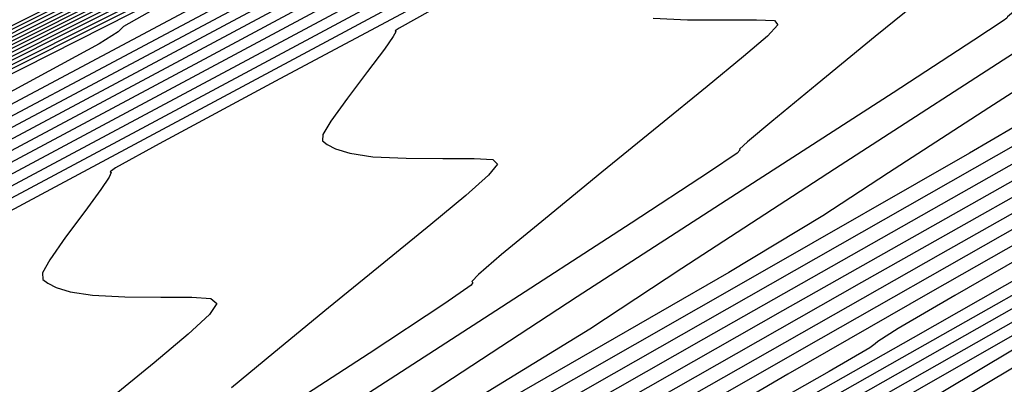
# Model space of a CAD drawing. Extents: x 3249832 to 3255657, y 13789405 to 13793316.
# Tile 152 of 256: x 3255354.12 to 3255362.8, y 13790169.19 to 13790172.4. Entities that reach past the tile are written whole.
import ezdxf

# ---------------------------------------------------------------- set-up
doc = ezdxf.new("R2010")
doc.units = 0
doc.header["$LTSCALE"] = 100
doc.header["$MEASUREMENT"] = 0
for name, color, linetype in [('GRATIO_CON', 10, 'CONTINUOUS'), ('GRATIO_ICON', 7, 'CONTINUOUS'), ('TARGETS_EAST', 7, 'CONTINUOUS')]:
    doc.layers.add(name, color=color, linetype=linetype)

# ---------------------------------------------------------------- blocks, each defined once
blk = doc.blocks.new('Gratio_032316_contours')
at = {"layer": 'GRATIO_CON', "color": 1, "linetype": 'Continuous', "flags": 128}
for points in [[(3255363.4634, 13790177.0665), (3255363.1026, 13790176.8798), (3255360.5657, 13790175.6066), (3255353.6765, 13790172.1604), (3255341.3479, 13790165.9943), (3255326.8486, 13790158.7209), (3255314.5366, 13790152.4927), (3255307.679, 13790148.9283), (3255305.1815, 13790147.5119)], [(3255363.4867, 13790177.0218), (3255363.1745, 13790176.8559), (3255360.9714, 13790175.7464), (3255354.9865, 13790172.7497), (3255344.2752, 13790167.391), (3255331.6776, 13790161.071), (3255320.9803, 13790155.6595), (3255315.0221, 13790152.5626), (3255312.8522, 13790151.332), (3255312.572, 13790151.0561), (3255312.5182, 13790150.93), (3255311.9674, 13790150.5768), (3255310.431, 13790149.7263), (3255307.6665, 13790148.2386), (3255304.4156, 13790146.4956)], [(3255363.4983, 13790176.9994), (3255363.2104, 13790176.8439), (3255361.1742, 13790175.8163), (3255355.6415, 13790173.0444), (3255345.7388, 13790168.0893), (3255334.0921, 13790162.2461), (3255324.2022, 13790157.243), (3255318.6937, 13790154.3798), (3255316.6875, 13790153.2421), (3255316.4285, 13790152.987), (3255316.3644, 13790152.8628), (3255315.7546, 13790152.4828), (3255314.0612, 13790151.5513), (3255311.017, 13790149.9164), (3255307.437, 13790147.9993), (3255304.4071, 13790146.3648)], [(3255363.51, 13790176.977), (3255363.2463, 13790176.832), (3255361.377, 13790175.8862), (3255356.2965, 13790173.3391), (3255347.2025, 13790168.7877), (3255336.5067, 13790163.4212), (3255327.424, 13790158.8264), (3255322.3652, 13790156.1969), (3255320.5228, 13790155.1521), (3255320.2849, 13790154.9178), (3255320.2105, 13790154.7955), (3255319.5417, 13790154.3887), (3255317.6913, 13790153.3764), (3255314.3674, 13790151.5941), (3255310.4585, 13790149.5029), (3255307.1485, 13790147.7206), (3255305.3254, 13790146.7109)], [(3255363.5216, 13790176.9546), (3255363.2822, 13790176.82), (3255361.5799, 13790175.9561), (3255356.9515, 13790173.6337), (3255348.6661, 13790169.4861), (3255338.9212, 13790164.5962), (3255330.6459, 13790160.4098), (3255326.0367, 13790158.0141), (3255324.3581, 13790157.0621), (3255324.1414, 13790156.8487), (3255324.0567, 13790156.7283), (3255323.3289, 13790156.2947), (3255321.3215, 13790155.2015), (3255317.7178, 13790153.2718), (3255313.48, 13790151.0066)], [(3255363.5449, 13790176.9098), (3255363.3541, 13790176.7961), (3255361.9855, 13790176.0959), (3255358.2615, 13790174.2231), (3255351.5934, 13790170.8828), (3255343.7502, 13790166.9463), (3255337.0896, 13790163.5767), (3255333.3798, 13790161.6484), (3255332.0287, 13790160.8822), (3255331.8543, 13790160.7104), (3255331.749, 13790160.5937), (3255330.9032, 13790160.1066), (3255328.5819, 13790158.8516), (3255324.4187, 13790156.6272), (3255319.523, 13790154.014), (3255315.3727, 13790151.7881), (3255313.0768, 13790150.5322)], [(3255363.5586, 13790176.8814), (3255363.3914, 13790176.78), (3255362.1891, 13790176.1635), (3255358.9168, 13790174.5168), (3255353.0572, 13790171.5808), (3255346.1647, 13790168.1213), (3255340.3115, 13790165.1601), (3255337.0513, 13790163.4656), (3255335.864, 13790162.7922), (3255335.7107, 13790162.6413), (3255335.5951, 13790162.5265), (3255334.6904, 13790162.0125), (3255332.212, 13790160.6767), (3255327.7692, 13790158.3049), (3255322.5444, 13790155.5176), (3255318.1141, 13790153.1439), (3255315.6605, 13790151.8059), (3255314.7912, 13790151.2988)], [(3255363.574, 13790176.8481), (3255363.4298, 13790176.7607), (3255362.3934, 13790176.2292), (3255359.5724, 13790174.8096), (3255354.521, 13790172.2786), (3255348.5792, 13790169.2963), (3255343.5334, 13790166.7436), (3255340.7229, 13790165.2827), (3255339.6993, 13790164.7023), (3255339.5672, 13790164.5721), (3255339.4413, 13790164.4592), (3255338.4775, 13790163.9185), (3255335.8422, 13790162.5017), (3255331.1196, 13790159.9826), (3255325.5659, 13790157.0213)], [(3255363.5893, 13790176.8148), (3255363.4683, 13790176.7414), (3255362.5977, 13790176.2949), (3255360.228, 13790175.1025), (3255355.9849, 13790172.9765), (3255350.9937, 13790170.4713), (3255346.7552, 13790168.327), (3255344.3944, 13790167.0999), (3255343.5346, 13790166.6123), (3255343.4236, 13790166.503), (3255343.2874, 13790166.392), (3255342.2647, 13790165.8244), (3255339.4724, 13790164.3268), (3255334.47, 13790161.6603), (3255328.5874, 13790158.525), (3255323.5969, 13790155.8555)], [(3255363.6201, 13790176.7482), (3255363.5451, 13790176.7028), (3255363.0062, 13790176.4264), (3255361.5393, 13790175.6882), (3255358.9125, 13790174.3721), (3255355.8228, 13790172.8213), (3255353.1989, 13790171.4939), (3255351.7375, 13790170.7342), (3255351.2052, 13790170.4324), (3255351.1365, 13790170.3647), (3255350.9797, 13790170.2574), (3255349.839, 13790169.6363), (3255346.7328, 13790167.9769), (3255341.1709, 13790165.0158), (3255334.6304, 13790161.5324), (3255329.0797, 13790158.5672), (3255325.9956, 13790156.9009)], [(3255363.6354, 13790176.7149), (3255363.5835, 13790176.6834), (3255363.2104, 13790176.4921), (3255362.1949, 13790175.9811), (3255360.3764, 13790175.0699), (3255358.2373, 13790173.9963), (3255356.4208, 13790173.0773), (3255355.409, 13790172.5514), (3255355.0406, 13790172.3424), (3255354.993, 13790172.2956), (3255354.8258, 13790172.1902), (3255353.6262, 13790171.5423), (3255350.3629, 13790169.802), (3255344.5213, 13790166.6935), (3255337.6518, 13790163.036), (3255331.8211, 13790159.923), (3255328.5794, 13790158.1747), (3255327.4109, 13790157.52)], [(3255363.6508, 13790176.6816), (3255363.622, 13790176.6641), (3255363.4147, 13790176.5578), (3255362.8505, 13790176.2739), (3255361.8402, 13790175.7677), (3255360.6518, 13790175.1713), (3255359.6427, 13790174.6607), (3255359.0806, 13790174.3685), (3255358.8759, 13790174.2525), (3255358.8494, 13790174.2264), (3255358.672, 13790174.1229), (3255357.4133, 13790173.4482), (3255353.9931, 13790171.6271), (3255347.8718, 13790168.3712), (3255340.6733, 13790164.5397)], [(3255363.6662, 13790176.6483), (3255363.6604, 13790176.6448), (3255363.6189, 13790176.6236), (3255363.5061, 13790176.5668), (3255363.304, 13790176.4655), (3255363.0664, 13790176.3461), (3255362.8647, 13790176.2438), (3255362.5642, 13790176.0848), (3255361.2055, 13790175.3606), (3255357.6229, 13790173.4537), (3255351.2221, 13790170.0494), (3255343.6948, 13790166.0435), (3255337.3039, 13790162.6346)], [(3255363.71, 13790176.5631), (3255363.5564, 13790176.4548), (3255362.4204, 13790175.8274), (3255359.3197, 13790174.1617), (3255353.7633, 13790171.1982), (3255347.2263, 13790167.7165), (3255341.6752, 13790164.7555)], [(3255363.7328, 13790176.5192), (3255363.6002, 13790176.4068), (3255362.5765, 13790175.8255), (3255359.7705, 13790174.3064), (3255354.7367, 13790171.6153), (3255348.8127, 13790168.4577), (3255343.7815, 13790165.7737), (3255340.9808, 13790164.2684)], [(3255363.7557, 13790176.4752), (3255363.6441, 13790176.3588), (3255362.7326, 13790175.8237), (3255360.2212, 13790174.4511), (3255355.7101, 13790172.0325), (3255350.399, 13790169.1989), (3255345.8877, 13790166.7919), (3255343.3763, 13790165.4421), (3255342.4664, 13790164.9385)], [(3255362.8887, 13790175.8218), (3255360.672, 13790174.5958), (3255356.6835, 13790172.4496), (3255351.9854, 13790169.9402), (3255347.994, 13790167.8101)], [(3255363.2058, 13790175.8075), (3255361.5757, 13790174.8807), (3255358.631, 13790173.2824), (3255355.1582, 13790171.4225), (3255352.2065, 13790169.8465), (3255350.5631, 13790168.9633), (3255349.9676, 13790168.6337), (3255349.8978, 13790168.5821), (3255349.9136, 13790168.5733), (3255349.9043, 13790168.5341), (3255349.8416, 13790168.4325), (3255349.7111, 13790168.2516), (3255349.5554, 13790168.0368)], [(3255363.3665, 13790175.7956), (3255362.0285, 13790175.021), (3255359.605, 13790173.6982), (3255356.7446, 13790172.1636), (3255354.3127, 13790170.8647), (3255352.9587, 13790170.137), (3255352.468, 13790169.8655), (3255352.4105, 13790169.823), (3255352.4227, 13790169.8145), (3255352.409, 13790169.7746), (3255352.341, 13790169.6697), (3255352.2042, 13790169.483), (3255352.0416, 13790169.2616), (3255351.9103, 13790169.0693)], [(3255358.3311, 13790172.9046), (3255356.419, 13790171.883), (3255355.3543, 13790171.3107), (3255354.9685, 13790171.0972), (3255354.9232, 13790171.0638), (3255354.9317, 13790171.0558), (3255354.9137, 13790171.015), (3255354.8404, 13790170.907), (3255354.6974, 13790170.7144), (3255354.5279, 13790170.4865), (3255354.3893, 13790170.2895), (3255354.326, 13790170.1722), (3255354.3283, 13790170.1155), (3255354.3737, 13790170.0827), (3255354.4476, 13790170.0453), (3255354.5696, 13790170.0062), (3255354.7674, 13790169.9762), (3255355.0521, 13790169.9627), (3255355.3676, 13790169.9599), (3255355.641, 13790169.9586), (3255355.8111, 13790169.947), (3255355.8637, 13790169.9039), (3255355.7966, 13790169.8056), (3255355.6095, 13790169.6324), (3255355.3109, 13790169.382), (3255354.9116, 13790169.0563)], [(3255357.7498, 13790172.4844), (3255357.4689, 13790172.3289), (3255357.4359, 13790172.3046), (3255357.4408, 13790172.2971), (3255357.4184, 13790172.2554), (3255357.3398, 13790172.1442), (3255357.1905, 13790171.9458), (3255357.0141, 13790171.7114), (3255356.8684, 13790171.5096), (3255356.798, 13790171.3912), (3255356.7946, 13790171.3355), (3255356.8363, 13790171.3042), (3255356.9097, 13790171.267), (3255357.0345, 13790171.2272), (3255357.2383, 13790171.1964), (3255357.5315, 13790171.1826), (3255357.8545, 13790171.1803), (3255358.1303, 13790171.1806), (3255358.2948, 13790171.1717), (3255358.3364, 13790171.1308), (3255358.2564, 13790171.0324), (3255358.0576, 13790170.8556), (3255357.7477, 13790170.5982), (3255357.3359, 13790170.2627), (3255356.8467, 13790169.8644), (3255356.3655, 13790169.4704), (3255355.993, 13790169.1607)], [(3255362.9537, 13790173.302), (3255362.6212, 13790173.0306), (3255362.1844, 13790172.6754), (3255361.666, 13790172.2534), (3255361.1542, 13790171.8357), (3255360.7539, 13790171.5066), (3255360.5402, 13790171.3267), (3255360.4706, 13790171.2616), (3255360.4729, 13790171.253), (3255360.4497, 13790171.2288), (3255360.2044, 13790171.062), (3255359.5151, 13790170.6119), (3255358.2715, 13790169.8078), (3255356.8096, 13790168.8603), (3255355.577, 13790168.0506), (3255354.8209, 13790167.5401), (3255353.9874, 13790167.0134), (3255352.3224, 13790166.0357), (3255349.3735, 13790164.3425), (3255345.8965, 13790162.3507)], [(3255364.911, 13790174.1279), (3255364.2221, 13790173.5671), (3255363.612, 13790173.0699), (3255363.1595, 13790172.7), (3255362.9172, 13790172.4998), (3255362.8325, 13790172.4266), (3255362.8264, 13790172.4165), (3255362.7955, 13790172.3919), (3255362.5372, 13790172.2214), (3255361.8242, 13790171.7596), (3255360.5437, 13790170.9339), (3255359.0393, 13790169.9611), (3255357.769, 13790169.1306), (3255356.9855, 13790168.6089), (3255356.1216, 13790168.071), (3255354.4045, 13790167.0694), (3255351.3715, 13790165.3317), (3255347.7977, 13790163.2867), (3255344.768, 13790161.539), (3255343.0949, 13790160.5422), (3255342.5019, 13790160.1485)], [(3255365.18, 13790173.58), (3255363.1261, 13790172.2593), (3255361.3078, 13790171.0869), (3255359.961, 13790170.2107), (3255359.1502, 13790169.6777), (3255358.2557, 13790169.1286), (3255356.4867, 13790168.1031), (3255353.3695, 13790166.3208), (3255349.6989, 13790164.2228), (3255346.587, 13790162.4303), (3255344.8665, 13790161.41), (3255344.2543, 13790161.0096), (3255344.188, 13790160.9219), (3255344.1593, 13790160.8683), (3255343.8752, 13790160.6827), (3255343.0968, 13790160.2277), (3255341.7068, 13790159.4332)], [(3255365.3475, 13790173.2451), (3255365.3465, 13790173.2461), (3255365.3441, 13790173.25), (3255365.3387, 13790173.2596), (3255365.3036, 13790173.2596), (3255365.1103, 13790173.1617), (3255364.605, 13790172.8591), (3255363.7118, 13790172.2971), (3255362.667, 13790171.6276), (3255361.7848, 13790171.0541), (3255361.2057, 13790170.6763), (3255360.3762, 13790170.1775), (3255358.5689, 13790169.1368), (3255355.3675, 13790167.31), (3255351.6002, 13790165.1588), (3255348.4059, 13790163.3216), (3255346.6381, 13790162.2778), (3255346.0067, 13790161.8707), (3255345.936, 13790161.7845), (3255345.9052, 13790161.7327), (3255345.6136, 13790161.5449), (3255344.8154, 13790161.0798), (3255343.3897, 13790160.2659), (3255341.7155, 13790159.31)], [(3255365.5532, 13790172.8148), (3255365.5517, 13790172.8152), (3255365.545, 13790172.8121), (3255365.5278, 13790172.8019), (3255365.4975, 13790172.783), (3255365.4622, 13790172.7604), (3255365.4323, 13790172.741), (3255365.3168, 13790172.6737), (3255364.6172, 13790172.2752), (3255362.7332, 13790171.2042), (3255359.3635, 13790169.2883), (3255355.4026, 13790167.0308), (3255352.0439, 13790165.1043), (3255350.1812, 13790164.0135), (3255349.5115, 13790163.5929), (3255349.4319, 13790163.5097), (3255349.3971, 13790163.4615), (3255349.0904, 13790163.2692), (3255348.2525, 13790162.7841), (3255346.7553, 13790161.9311), (3255344.9967, 13790160.9287), (3255343.5057, 13790160.0688), (3255342.6492, 13790159.5539)], [(3255365.637, 13790172.6514), (3255365.5393, 13790172.6147), (3255364.9054, 13790172.2712), (3255363.1988, 13790171.3139), (3255360.1521, 13790169.5886), (3255356.5734, 13790167.5516), (3255353.5395, 13790165.8119), (3255351.857, 13790164.8268), (3255351.2519, 13790164.4472), (3255351.1799, 13790164.3722), (3255351.143, 13790164.3259), (3255350.8289, 13790164.1314), (3255349.9711, 13790163.6363), (3255348.4382, 13790162.7637), (3255346.6372, 13790161.7381), (3255345.11, 13790160.8589), (3255344.2322, 13790160.3338), (3255343.7145, 13790160.0027), (3255343.1016, 13790159.6133), (3255342.0764, 13790158.9871)], [(3255365.7134, 13790172.5031), (3255365.6196, 13790172.4839), (3255365.0532, 13790172.1923), (3255363.5416, 13790171.3559), (3255360.8494, 13790169.8376), (3255357.6892, 13790168.0412), (3255355.0109, 13790166.5057), (3255353.5256, 13790165.6361), (3255352.9914, 13790165.301), (3255352.9278, 13790165.2348), (3255352.889, 13790165.1904), (3255352.5673, 13790164.9935), (3255351.6897, 13790164.4884), (3255350.121, 13790163.5964), (3255348.2778, 13790162.5474), (3255346.7144, 13790161.6489), (3255345.8152, 13790161.1137), (3255345.2845, 13790160.7774), (3255344.6564, 13790160.3811), (3255343.6067, 13790159.7414), (3255342.3765, 13790158.9769)], [(3255365.7695, 13790172.391), (3255365.6861, 13790172.3775), (3255365.1932, 13790172.1273), (3255363.881, 13790171.4041), (3255361.5457, 13790170.0885), (3255358.8049, 13790168.531), (3255356.4822, 13790167.1995), (3255355.1942, 13790166.4454), (3255354.7309, 13790166.1548), (3255354.6758, 13790166.0974), (3255354.6349, 13790166.0548), (3255354.3057, 13790165.8557), (3255353.4082, 13790165.3406), (3255351.8038, 13790164.429), (3255349.9184, 13790163.3568), (3255348.3188, 13790162.439), (3255347.3982, 13790161.8937), (3255346.8544, 13790161.5521), (3255346.2112, 13790161.1489), (3255345.137, 13790160.4958), (3255343.8785, 13790159.7141), (3255342.8268, 13790159.0027)], [(3255365.8756, 13790172.1752), (3255365.8152, 13790172.1702), (3255365.4709, 13790172.0005), (3255364.5589, 13790171.5017), (3255362.9379, 13790170.5906), (3255361.0362, 13790169.5107), (3255359.4249, 13790168.5871), (3255358.5313, 13790168.064), (3255358.21, 13790167.8623), (3255358.1717, 13790167.8225), (3255358.1268, 13790167.7836), (3255357.7825, 13790167.58), (3255356.8454, 13790167.0448), (3255355.1695, 13790166.0942), (3255353.1995, 13790164.9755), (3255351.5275, 13790164.0191), (3255350.5643, 13790163.4535), (3255349.9943, 13790163.1016), (3255349.3208, 13790162.6845)], [(3255365.9253, 13790172.0721), (3255365.8774, 13790172.0698), (3255365.6084, 13790171.939), (3255364.8973, 13790171.5513), (3255363.6338, 13790170.8419), (3255362.1519, 13790170.0006), (3255360.8962, 13790169.2809), (3255360.1999, 13790168.8732), (3255359.9495, 13790168.7161), (3255359.9197, 13790168.6851), (3255359.8728, 13790168.648), (3255359.5209, 13790168.4422), (3255358.564, 13790167.897), (3255356.8524, 13790166.9268), (3255354.8401, 13790165.7849), (3255353.1319, 13790164.8091), (3255352.1473, 13790164.2335), (3255351.5643, 13790163.8763), (3255350.8756, 13790163.4523), (3255349.728, 13790162.7588)], [(3255365.9738, 13790171.9714), (3255365.9389, 13790171.9709), (3255365.7456, 13790171.8783), (3255365.2355, 13790171.6013), (3255364.3297, 13790171.0933), (3255363.2675, 13790170.4905), (3255362.3675, 13790169.9747), (3255361.8685, 13790169.6825), (3255361.689, 13790169.5699), (3255361.6676, 13790169.5477), (3255361.6187, 13790169.5125), (3255361.2594, 13790169.3043), (3255360.2825, 13790168.7491), (3255358.5352, 13790167.7595), (3255356.4807, 13790166.5943), (3255354.7363, 13790165.5991), (3255353.7303, 13790165.0134), (3255353.1342, 13790164.6511), (3255352.4304, 13790164.22), (3255351.2584, 13790163.5131), (3255349.8865, 13790162.6632)], [(3255366.0197, 13790171.876), (3255365.9986, 13790171.8757), (3255365.8817, 13790171.8197), (3255365.5732, 13790171.6521), (3255365.0255, 13790171.3449), (3255364.3831, 13790170.9804), (3255363.8389, 13790170.6685), (3255363.5371, 13790170.4918), (3255363.4285, 13790170.4237), (3255363.4156, 13790170.4103), (3255363.3647, 13790170.3769), (3255362.9978, 13790170.1665), (3255362.0011, 13790169.6013), (3255360.218, 13790168.5921), (3255358.1212, 13790167.4036), (3255356.3407, 13790166.3892), (3255355.3133, 13790165.7933), (3255354.7042, 13790165.4258), (3255353.9852, 13790164.9878), (3255352.7887, 13790164.2675), (3255351.3885, 13790163.4005), (3255350.219, 13790162.6098)], [(3255366.1111, 13790171.6877), (3255366.0616, 13790171.6593), (3255365.7144, 13790171.4626), (3255364.7718, 13790170.9295), (3255363.0851, 13790169.9757), (3255361.1012, 13790168.8522), (3255359.4161, 13790167.8939), (3255358.4399, 13790167.3308), (3255357.8392, 13790166.9725), (3255357.0948, 13790166.5234), (3255355.8493, 13790165.7761), (3255354.3925, 13790164.8751), (3255353.1759, 13790164.0526), (3255352.5358, 13790163.4885), (3255352.3487, 13790163.1516), (3255352.3759, 13790162.958)], [(3255363.7069, 13790170.209), (3255362.101, 13790169.2994), (3255360.7369, 13790168.5237), (3255359.9389, 13790168.0633), (3255359.3986, 13790167.7413), (3255358.6496, 13790167.2912), (3255357.3797, 13790166.5305), (3255355.8945, 13790165.6123), (3255354.6543, 13790164.774), (3255354.0019, 13790164.1992), (3255353.8109, 13790163.8567), (3255353.8378, 13790163.6619), (3255353.9484, 13790163.5709), (3255354.4456, 13790163.7026), (3255355.7416, 13790164.2169), (3255358.0453, 13790165.1877), (3255360.7512, 13790166.345), (3255363.0506, 13790167.333)], [(3255363.1007, 13790169.7466), (3255362.0576, 13790169.1534), (3255361.4378, 13790168.7957), (3255360.9581, 13790168.5101), (3255360.2044, 13790168.059), (3255358.91, 13790167.2848), (3255357.3965, 13790166.3496), (3255356.1328, 13790165.4954), (3255355.4679, 13790164.9098), (3255355.273, 13790164.5617), (3255355.2997, 13790164.3658), (3255355.411, 13790164.2775), (3255355.9161, 13790164.417), (3255357.2355, 13790164.9456), (3255359.5822, 13790165.9374), (3255362.3389, 13790167.1178), (3255364.6812, 13790168.1255)], [(3255362.9368, 13790169.5281), (3255362.5175, 13790169.2789), (3255361.7592, 13790168.8268), (3255360.4403, 13790168.0391), (3255358.8985, 13790167.0869), (3255357.6112, 13790166.2169), (3255356.9339, 13790165.6204), (3255356.7351, 13790165.2668), (3255356.7615, 13790165.0696), (3255356.8679, 13790164.9816), (3255357.3404, 13790165.1115), (3255358.5733, 13790165.6071), (3255360.7665, 13790166.5351), (3255363.3434, 13790167.6387)]]:
    blk.add_lwpolyline(points, dxfattribs=at)
at = {"layer": 'GRATIO_ICON', "color": 7, "linetype": 'Continuous', "flags": 128}
for points in [[(3255363.475, 13790177.0441), (3255363.1385, 13790176.8679), (3255360.7685, 13790175.6765), (3255354.3315, 13790172.455), (3255342.8115, 13790166.6926), (3255329.2631, 13790159.896), (3255317.7584, 13790154.0761), (3255311.3506, 13790150.7454), (3255309.0169, 13790149.422), (3255308.7156, 13790149.1252), (3255308.6721, 13790148.9973), (3255308.1802, 13790148.6709), (3255306.8008, 13790147.9012), (3255304.3161, 13790146.5609)], [(3255363.5332, 13790176.9322), (3255363.3182, 13790176.808), (3255361.7827, 13790176.026), (3255357.6065, 13790173.9284), (3255350.1298, 13790170.1844), (3255341.3357, 13790165.7713), (3255333.8678, 13790161.9933), (3255329.7083, 13790159.8312), (3255328.1934, 13790158.9722), (3255327.9978, 13790158.7795), (3255327.9028, 13790158.661), (3255327.116, 13790158.2006), (3255324.9517, 13790157.0265), (3255321.0683, 13790154.9495), (3255316.5015, 13790152.5103), (3255312.6313, 13790150.4323)], [(3255363.6047, 13790176.7815), (3255363.5067, 13790176.7221), (3255362.8019, 13790176.3607), (3255360.8836, 13790175.3953), (3255357.4487, 13790173.6743), (3255353.4083, 13790171.6463), (3255349.9771, 13790169.9104), (3255348.066, 13790168.9171), (3255347.3699, 13790168.5223), (3255347.2801, 13790168.4338), (3255347.1335, 13790168.3247), (3255346.0518, 13790167.7304), (3255343.1026, 13790166.1519), (3255337.8205, 13790163.338), (3255331.6089, 13790160.0287), (3255326.3383, 13790157.2114)], [(3255363.6871, 13790176.607), (3255363.5125, 13790176.5028), (3255362.2643, 13790175.8292), (3255358.8689, 13790174.017), (3255352.7899, 13790170.7811), (3255345.6399, 13790166.9752), (3255339.569, 13790163.7372)], [(3255363.045, 13790175.8193), (3255361.1229, 13790174.7403), (3255357.657, 13790172.8666), (3255353.5718, 13790170.6814), (3255350.1002, 13790168.8283), (3255348.1675, 13790167.7895)], [(3255359.7091, 13790172.4166), (3255360.0108, 13790172.4024), (3255360.3413, 13790172.4007), (3255360.6195, 13790172.4026), (3255360.7785, 13790172.3963), (3255360.8091, 13790172.3576), (3255360.7163, 13790172.2592), (3255360.5057, 13790172.0788), (3255360.1844, 13790171.8144), (3255359.7602, 13790171.469), (3255359.2564, 13790171.0589), (3255358.7599, 13790170.653), (3255358.3734, 13790170.3337), (3255358.1708, 13790170.1597), (3255358.1098, 13790170.0973), (3255358.1193, 13790170.0894), (3255358.104, 13790170.0656), (3255357.8717, 13790169.9027), (3255357.206, 13790169.4641), (3255355.9993, 13790168.6816)], [(3255365.4556, 13790173.0262), (3255365.4533, 13790173.028), (3255365.4505, 13790173.0311), (3255365.4465, 13790173.0369), (3255365.4277, 13790173.0374), (3255365.3276, 13790172.9869), (3255365.0663, 13790172.8306), (3255364.6047, 13790172.5401), (3255364.0646, 13790172.194), (3255363.6086, 13790171.8975), (3255363.2613, 13790171.675), (3255362.4967, 13790171.2263), (3255360.651, 13790170.1705), (3255357.3655, 13790168.2991), (3255353.5014, 13790166.0948), (3255350.2249, 13790164.213), (3255348.4097, 13790163.1456), (3255347.7591, 13790162.7318)], [(3255365.8255, 13790172.279), (3255365.7526, 13790172.271), (3255365.3332, 13790172.0623), (3255364.2205, 13790171.4522), (3255362.2419, 13790170.3393), (3255359.9206, 13790169.0209), (3255357.9535, 13790167.8933), (3255356.8628, 13790167.2547), (3255356.4704, 13790167.0086), (3255356.4238, 13790166.96), (3255356.3809, 13790166.9192), (3255356.0441, 13790166.7178), (3255355.1268, 13790166.1927), (3255353.4867, 13790165.2616), (3255351.5589, 13790164.1662), (3255349.9232, 13790163.229), (3255348.9812, 13790162.6736)], [(3255366.0657, 13790171.7806), (3255366.0583, 13790171.7805), (3255366.0178, 13790171.7611), (3255365.911, 13790171.703), (3255365.7212, 13790171.5966), (3255365.4987, 13790171.4703), (3255365.3102, 13790171.3623), (3255365.2057, 13790171.3011), (3255365.1681, 13790171.2775), (3255365.1636, 13790171.2728), (3255365.1106, 13790171.2413), (3255364.7362, 13790171.0286), (3255363.7197, 13790170.4534), (3255361.9009, 13790169.4247), (3255359.7618, 13790168.213), (3255357.945, 13790167.1792), (3255356.8964, 13790166.5732), (3255356.2742, 13790166.2006), (3255355.54, 13790165.7556), (3255354.319, 13790165.0218), (3255352.8905, 13790164.1378), (3255351.6974, 13790163.3312), (3255351.0698, 13790162.7779)], [(3255363.314, 13790169.5946), (3255361.9707, 13790168.7935), (3255360.4006, 13790167.8242), (3255359.0896, 13790166.9383), (3255358.3999, 13790166.3311), (3255358.1972, 13790165.9718), (3255358.2234, 13790165.7735), (3255358.32, 13790165.6837), (3255358.7269, 13790165.7897), (3255359.7834, 13790166.2135), (3255361.6625, 13790167.0085), (3255363.8706, 13790167.9533)]]:
    blk.add_lwpolyline(points, dxfattribs=at)

msp = doc.modelspace()

# ---------------------------------------------------------------- block references
at = {"layer": 'TARGETS_EAST'}
msp.add_blockref('Gratio_032316_contours', (0, 0), dxfattribs=at)

doc.saveas('drawing.dxf')
